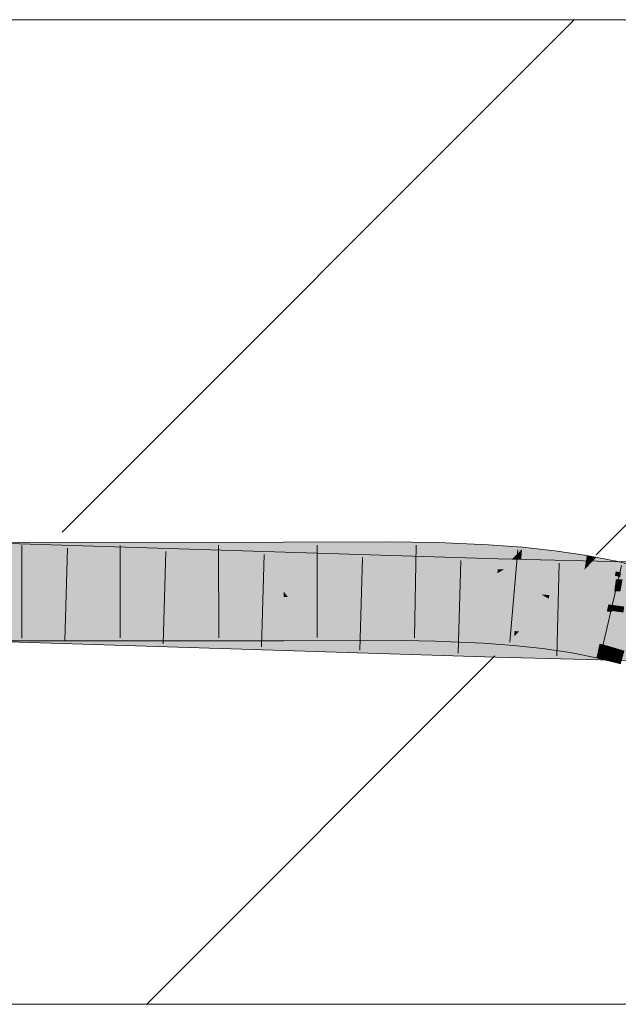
# Model space of a CAD drawing. Extents: x -720 to 300, y 62 to 1162.
# Tile 178 of 256: x 219.88 to 221.4, y 727.77 to 730.27. Entities that reach past the tile are written whole.
import ezdxf
from ezdxf.lldxf.tags import DXFTag

# ---------------------------------------------------------------- set-up
doc = ezdxf.new("R2010")
doc.units = 0
doc.layers.get('0').update_dxf_attribs({"lineweight": 13})
doc.layers.add('E_Detail_Linie_Text_Bem', color=7, linetype='Continuous', lineweight=13)
for name, color, linetype, lineweight, true_color in [('E_Detail_Wandschraffur', 7, 'Continuous', 5, 0xc0c0c0), ('E_Leerrohr 25-A06G93Y08I', 7, 'Continuous', 9, 0xff8000), ('E_Leerrohr 25-Shading', 7, 'Continuous', 9, 0xff8000)]:
    doc.layers.add(name, color=color, linetype=linetype, lineweight=lineweight, true_color=true_color)
tags = doc.linetypes.add('fein_strichliert', pattern=[4, 1, -2, 1]).pattern_tags.tags
tags[8:9] = [DXFTag(74, 4), DXFTag(75, 0), DXFTag(340, '0'), DXFTag(46, 0.0), DXFTag(50, 0.0), DXFTag(44, 0.0), DXFTag(45, 0.0)]
tags[6:7] = [DXFTag(74, 4), DXFTag(75, 0), DXFTag(340, '0'), DXFTag(46, 0.0), DXFTag(50, 0.0), DXFTag(44, 0.0), DXFTag(45, 0.0)]
tags[4:5] = [DXFTag(74, 4), DXFTag(75, 0), DXFTag(340, '0'), DXFTag(46, 0.0), DXFTag(50, 0.0), DXFTag(44, 0.0), DXFTag(45, 0.0)]

# ---------------------------------------------------------------- blocks, each defined once
blk = doc.blocks.new('Shading-A06G93SJ8I', base_point=(174.2882, 726.756))
at = {"layer": 'E_Leerrohr 25-Shading', "color": 43, "true_color": 0xd7ab7f}
for points in [[(219.7798, 728.9161), (220.806, 728.9035), (219.78, 728.9326), (221.0967, 728.9024)], [(219.78, 728.9326), (221.0967, 728.9024), (219.7802, 728.9442), (221.0967, 728.9028)], [(219.864, 728.9164), (220.5524, 728.9191), (219.864, 728.9211), (220.5524, 728.9362)], [(219.864, 728.9211), (220.5524, 728.9362), (219.8642, 728.933)], [(219.8642, 728.933), (220.5524, 728.9362), (219.8644, 728.9442), (220.5524, 728.9449)], [(220.8132, 728.9382), (220.8132, 728.9461), (220.5524, 728.9362), (220.5524, 728.9449)], [(220.8131, 728.9207), (220.8132, 728.9382), (220.5524, 728.9191), (220.5524, 728.9362)], [(220.9442, 728.92), (220.9447, 728.937), (220.8131, 728.9207), (220.8132, 728.9382)], [(220.9447, 728.937), (220.9449, 728.944), (220.8132, 728.9382), (220.8132, 728.9461)], [(221.0721, 728.9177), (221.0729, 728.9327), (220.9442, 728.92), (220.9447, 728.937)], [(221.0729, 728.9327), (221.0733, 728.9384), (220.9447, 728.937), (220.9449, 728.944)], [(221.146, 728.9152), (221.1582, 728.9276), (221.0721, 728.9177), (221.0729, 728.9327)], [(221.1582, 728.9276), (221.1586, 728.932), (221.0729, 728.9327), (221.0733, 728.9384)], [(221.1571, 728.9148), (221.1582, 728.9276), (221.146, 728.9152)], [(221.2413, 728.9203), (221.1582, 728.9276), (221.2401, 728.9106), (221.1571, 728.9148)], [(221.2413, 728.9203), (221.2417, 728.9231), (221.1582, 728.9276), (221.1586, 728.932)], [(219.6695, 728.9149), (219.6694, 728.9128), (219.8944, 728.907)], [(219.6694, 728.9128), (219.6694, 728.9109), (221.0959, 728.8761), (221.0957, 728.8662)], [(219.8944, 728.907), (220.806, 728.9035), (219.6695, 728.9149), (219.6696, 728.9174)], [(220.5524, 728.9114), (219.7717, 728.91), (220.5524, 728.9083), (219.7716, 728.9075)], [(219.7717, 728.9111), (220.5524, 728.9142), (219.7718, 728.9161), (220.5524, 728.9191)], [(220.5524, 728.9142), (219.8639, 728.9114), (220.5524, 728.9114), (219.8639, 728.9102)], [(221.0959, 728.8761), (221.0966, 728.9), (219.8944, 728.907), (220.806, 728.9035)], [(220.8131, 728.9165), (220.8131, 728.9207), (220.5524, 728.9142), (220.5524, 728.9191)], [(220.5524, 728.9142), (220.5524, 728.9114), (220.8131, 728.9165), (220.8131, 728.9128)], [(220.5524, 728.9114), (220.5524, 728.9083), (220.8131, 728.9128), (220.8131, 728.9095)], [(221.0966, 728.9), (221.0967, 728.9024), (220.806, 728.9035)], [(220.944, 728.9143), (220.9442, 728.92), (220.8131, 728.9165), (220.8131, 728.9207)], [(220.8131, 728.9165), (220.8131, 728.9128), (220.944, 728.9143), (220.9439, 728.9111)], [(220.8131, 728.9128), (220.8131, 728.9095), (220.9439, 728.9111), (220.9438, 728.9074)], [(220.9439, 728.9111), (220.9438, 728.9074), (221.0715, 728.9065), (221.0712, 728.9019)], [(220.944, 728.9143), (220.9439, 728.9111), (221.0715, 728.908), (221.0715, 728.9065)], [(221.0715, 728.908), (221.0721, 728.9177), (220.944, 728.9143), (220.9442, 728.92)], [(221.0715, 728.9065), (221.0712, 728.9019), (221.1558, 728.9012), (221.1553, 728.8956)], [(221.1335, 728.9026), (221.146, 728.9152), (221.0715, 728.908), (221.0721, 728.9177)], [(221.0715, 728.908), (221.0715, 728.9065), (221.1335, 728.9026)], [(221.1549, 728.9014), (221.0967, 728.9024), (221.1517, 728.8995), (221.0966, 728.9)], [(221.1549, 728.9014), (221.0967, 728.9028), (221.0967, 728.9024)], [(221.1558, 728.9012), (221.1571, 728.9148), (221.1335, 728.9026), (221.146, 728.9152)], [(221.2814, 728.8984), (221.1549, 728.9014), (221.1517, 728.8995)], [(221.1558, 728.9012), (221.1553, 728.8956), (221.238, 728.8937), (221.2371, 728.8868)], [(221.1571, 728.9148), (221.1558, 728.9012), (221.2401, 728.9106), (221.238, 728.8937)], [(221.2401, 728.9106), (221.238, 728.8937), (221.3218, 728.905), (221.3182, 728.8837)], [(221.3227, 728.9103), (221.2413, 728.9203), (221.3218, 728.905), (221.2401, 728.9106)], [(221.3227, 728.9103), (221.3229, 728.9111), (221.2413, 728.9203), (221.2417, 728.9231)], [(221.3218, 728.905), (221.3182, 728.8837), (221.3434, 728.903), (221.3241, 728.8828)], [(221.3468, 728.9064), (221.3227, 728.9103), (221.3434, 728.903), (221.3218, 728.905)], [(221.3468, 728.9064), (221.3229, 728.9111), (221.3227, 728.9103)], [(221.4019, 728.8957), (221.3844, 728.8991), (221.3241, 728.8828), (221.3434, 728.903)], [(221.3844, 728.8991), (221.3468, 728.9064), (221.3434, 728.903)], [(221.0959, 728.8761), (221.0957, 728.8662), (221.1118, 728.8758)], [(221.518, 728.8616), (221.6073, 728.8661), (221.0957, 728.8662), (221.1118, 728.8758)], [(221.0966, 728.9), (221.0959, 728.8761), (221.1517, 728.8995), (221.1118, 728.8758)], [(221.1118, 728.8758), (221.2814, 728.8984), (221.1517, 728.8995)], [(221.4026, 728.8954), (221.2814, 728.8984), (221.3998, 728.8745), (221.1118, 728.8758)], [(221.3998, 728.8745), (221.1118, 728.8758), (221.3992, 728.8702)], [(221.238, 728.8937), (221.2371, 728.8868), (221.3182, 728.8837), (221.3167, 728.8751)], [(221.3182, 728.8837), (221.3167, 728.8751), (221.3241, 728.8828)], [(221.3241, 728.8828), (221.3167, 728.8751), (221.3963, 728.8708), (221.3939, 728.8599)], [(221.4019, 728.8957), (221.3241, 728.8828), (221.3963, 728.8708)], [(221.3963, 728.8708), (221.4293, 728.8637), (221.4019, 728.8957), (221.4327, 728.8878)], [(221.5353, 728.8923), (221.4026, 728.8954), (221.5294, 728.8738), (221.3998, 728.8745)], [(221.518, 728.8616), (221.0957, 728.8662), (221.3977, 728.8589)], [(221.4092, 728.868), (221.3963, 728.8708), (221.4076, 728.8564), (221.3939, 728.8599)], [(221.4435, 728.8578), (221.518, 728.8616), (221.3977, 728.8589)], [(221.5274, 728.8677), (221.5294, 728.8738), (221.3992, 728.8702), (221.3998, 728.8745)], [(219.6631, 728.7194), (221.0902, 728.6694), (219.6635, 728.7298), (221.0906, 728.6832)], [(219.6635, 728.7298), (221.0906, 728.6832), (219.6636, 728.7337), (221.0907, 728.6891)], [(219.7769, 728.7302), (221.0907, 728.6891), (219.7769, 728.7307), (221.0908, 728.6895)], [(219.8608, 728.7158), (220.5527, 728.7186), (219.8609, 728.7266), (220.5527, 728.7311)], [(219.861, 728.7308), (219.8609, 728.7266), (220.5527, 728.7315), (220.5527, 728.7311)], [(220.5527, 728.7186), (220.6187, 728.7191), (220.5527, 728.7315), (220.6188, 728.7318)], [(220.6187, 728.7191), (220.8127, 728.7208), (220.6188, 728.7318), (220.8127, 728.7327)], [(220.8127, 728.7208), (220.9382, 728.7187), (220.8127, 728.7327), (220.9385, 728.7302)], [(220.9385, 728.7302), (220.9385, 728.7307), (220.8127, 728.7327)], [(220.9382, 728.7187), (221.0606, 728.7126), (220.9385, 728.7302), (221.0612, 728.7236)], [(220.9385, 728.7302), (221.0612, 728.7236), (220.9385, 728.7307), (221.0613, 728.7247)], [(221.0613, 728.7247), (221.0614, 728.7253), (220.9385, 728.7307)], [(221.1391, 728.7178), (221.1393, 728.7195), (221.0613, 728.7247), (221.0614, 728.7253)], [(219.6624, 728.6977), (221.0897, 728.653), (219.6631, 728.7194), (221.0902, 728.6694)], [(219.8604, 728.6942), (220.5527, 728.6949), (219.8608, 728.7158), (220.5527, 728.7186)], [(220.5527, 728.7186), (220.5527, 728.6949), (220.6187, 728.7191), (220.6184, 728.6952)], [(220.6184, 728.6952), (220.8127, 728.6961), (220.6187, 728.7191), (220.8127, 728.7208)], [(220.8127, 728.6961), (220.9375, 728.6941), (220.8127, 728.7208), (220.9382, 728.7187)], [(220.9375, 728.6941), (221.0593, 728.6888), (220.9382, 728.7187), (221.0606, 728.7126)], [(221.0593, 728.6888), (221.136, 728.683), (221.0606, 728.7126), (221.1381, 728.7058)], [(221.0606, 728.7126), (221.1381, 728.7058), (221.0612, 728.7236), (221.139, 728.7164)], [(221.0612, 728.7236), (221.139, 728.7164), (221.0613, 728.7247), (221.1391, 728.7178)], [(221.136, 728.683), (221.2102, 728.675), (221.1381, 728.7058), (221.2129, 728.6964)], [(221.1381, 728.7058), (221.1503, 728.7183), (221.1393, 728.7195)], [(221.1474, 728.7153), (221.1381, 728.7058), (221.2142, 728.7066), (221.2129, 728.6964)], [(221.1503, 728.7183), (221.1474, 728.7153), (221.2147, 728.7103), (221.2142, 728.7066)], [(221.2147, 728.7103), (221.2148, 728.7114), (221.1503, 728.7183)], [(221.2142, 728.7066), (221.2129, 728.6964), (221.2857, 728.6938), (221.284, 728.6839)], [(221.2147, 728.7103), (221.2142, 728.7066), (221.2864, 728.6979), (221.2857, 728.6938)], [(221.2147, 728.7103), (221.2864, 728.6979), (221.2148, 728.7114), (221.2868, 728.7002)], [(221.2868, 728.7002), (221.2869, 728.7008), (221.2148, 728.7114)], [(221.2864, 728.6979), (221.354, 728.6823), (221.2868, 728.7002), (221.3547, 728.6857)], [(221.2868, 728.7002), (221.3547, 728.6857), (221.2869, 728.7008), (221.355, 728.6868)], [(221.355, 728.6868), (221.3551, 728.6874), (221.2869, 728.7008)], [(221.3432, 728.6772), (221.0906, 728.6832), (221.3428, 728.6628), (221.0902, 728.6694)], [(221.3434, 728.6835), (221.0908, 728.6895), (221.3432, 728.6772), (221.0906, 728.6832)], [(221.2102, 728.675), (221.2808, 728.6647), (221.2129, 728.6964), (221.284, 728.6839)], [(221.2808, 728.6647), (221.3471, 728.6517), (221.284, 728.6839), (221.3508, 728.6683)], [(221.2857, 728.6938), (221.284, 728.6839), (221.353, 728.6779), (221.3508, 728.6683)], [(221.2864, 728.6979), (221.2857, 728.6938), (221.354, 728.6823), (221.353, 728.6779)], [(221.787, 728.6512), (221.7924, 728.6666), (221.3428, 728.6628), (221.3432, 728.6772)], [(221.7593, 728.6674), (221.774, 728.6731), (221.3432, 728.6772), (221.3434, 728.6835)], [(221.354, 728.6823), (221.3508, 728.6683), (221.3739, 728.6762), (221.3719, 728.6618)], [(221.3547, 728.6857), (221.354, 728.6823), (221.3662, 728.6824)], [(221.3739, 728.6762), (221.3745, 728.6801), (221.354, 728.6823), (221.3662, 728.6824)], [(221.3551, 728.6874), (221.3547, 728.6857), (221.3748, 728.6824), (221.3662, 728.6824)], [(221.3745, 728.6801), (221.3748, 728.6824), (221.3662, 728.6824)], [(221.3739, 728.6762), (221.3719, 728.6618), (221.4018, 728.6678), (221.3997, 728.6533)], [(221.4026, 728.674), (221.3748, 728.6824), (221.4018, 728.6678), (221.3739, 728.6762)], [(221.3748, 728.6824), (221.4184, 728.6693), (221.4028, 728.6753), (221.4187, 728.6705)], [(221.3428, 728.6628), (221.0902, 728.6694), (221.3423, 728.6469), (221.0897, 728.653)], [(221.3423, 728.6469), (221.8604, 728.6344), (221.3428, 728.6628), (221.827, 728.6502)], [(221.3508, 728.6683), (221.3471, 728.6517), (221.3719, 728.6618), (221.3697, 728.646)], [(221.3719, 728.6618), (221.3697, 728.646), (221.3997, 728.6533), (221.3977, 728.6389)], [(221.3977, 728.6389), (221.4087, 728.636), (221.3997, 728.6533), (221.4126, 728.6494)], [(221.3997, 728.6533), (221.4126, 728.6494), (221.4018, 728.6678), (221.4166, 728.6633)], [(221.4184, 728.6693), (221.4026, 728.674), (221.4166, 728.6633), (221.4018, 728.6678)]]:
    blk.add_solid(points, dxfattribs=at)
at = {"layer": 'E_Leerrohr 25-Shading', "color": 31, "true_color": 0xfabd7f}
for points in [[(221.0955, 728.8619), (221.0957, 728.8662), (219.6694, 728.9109)], [(219.7716, 728.9075), (220.5525, 728.8754), (219.7797, 728.9075), (220.5525, 728.8781)], [(219.7789, 728.856), (221.0946, 728.8263), (219.7797, 728.9072), (221.0955, 728.8619)], [(220.5525, 728.8781), (220.5524, 728.9083), (219.7797, 728.9075)], [(219.863, 728.8555), (220.5525, 728.8511), (219.8638, 728.9037), (220.5525, 728.8754)], [(220.813, 728.868), (220.8131, 728.9095), (220.5525, 728.8781), (220.5524, 728.9083)], [(220.9425, 728.8635), (220.9438, 728.9074), (220.813, 728.868), (220.8131, 728.9095)], [(221.0689, 728.8599), (221.0712, 728.9019), (220.9425, 728.8635), (220.9438, 728.9074)], [(221.1519, 728.858), (221.1553, 728.8956), (221.0689, 728.8599), (221.0712, 728.9019)], [(220.5525, 728.8754), (220.813, 728.8644), (220.5525, 728.8781), (220.813, 728.868)], [(220.5525, 728.8511), (220.813, 728.8499), (220.5525, 728.8754), (220.813, 728.8644)], [(221.2333, 728.8567), (221.2371, 728.8868), (221.1519, 728.858), (221.1553, 728.8956)], [(221.3138, 728.858), (221.3167, 728.8751), (221.2334, 728.8579), (221.2371, 728.8868)], [(221.393, 728.8563), (221.3939, 728.8599), (221.3135, 728.8561), (221.3167, 728.8751)], [(219.6676, 728.8585), (219.6668, 728.8335), (221.0946, 728.8263), (221.0936, 728.793)], [(220.5525, 728.8511), (219.863, 728.8555), (220.5526, 728.8209), (219.8626, 728.8293)], [(220.5526, 728.8199), (220.8129, 728.8211), (220.5525, 728.8511), (220.813, 728.8499)], [(220.813, 728.8644), (220.9424, 728.8596), (220.813, 728.868), (220.9425, 728.8635)], [(220.813, 728.8499), (220.942, 728.848), (220.813, 728.8644), (220.9424, 728.8596)], [(220.942, 728.848), (221.068, 728.8444), (220.9424, 728.8596), (221.0686, 728.8555)], [(220.9424, 728.8596), (221.0686, 728.8555), (220.9425, 728.8635), (221.0689, 728.8599)], [(221.068, 728.8444), (221.1503, 728.8407), (221.0686, 728.8555), (221.1515, 728.8535)], [(221.0686, 728.8555), (221.1515, 728.8535), (221.0689, 728.8599), (221.1519, 728.858)], [(221.3966, 728.851), (221.0955, 728.8619), (221.3925, 728.8207), (221.0946, 728.8263)], [(221.3966, 728.851), (221.3973, 728.8563), (221.0955, 728.8619), (221.0957, 728.8662)], [(221.3973, 728.8563), (221.3977, 728.8589), (221.0957, 728.8662)], [(221.1503, 728.8407), (221.2306, 728.8358), (221.1515, 728.8535), (221.2327, 728.8519)], [(221.1515, 728.8535), (221.2327, 728.8519), (221.1519, 728.858), (221.2333, 728.8567)], [(221.2306, 728.8358), (221.3089, 728.8296), (221.2327, 728.8519), (221.3126, 728.8511)], [(221.2327, 728.8519), (221.3126, 728.8511), (221.2333, 728.8567), (221.3135, 728.8561)], [(221.2333, 728.8567), (221.3135, 728.8561), (221.2334, 728.8579), (221.3138, 728.858)], [(221.3089, 728.8296), (221.3853, 728.8217), (221.3126, 728.8511), (221.3918, 728.851)], [(221.3126, 728.8511), (221.3918, 728.851), (221.3135, 728.8561), (221.393, 728.8563)], [(221.3853, 728.8217), (221.4276, 728.8513), (221.3918, 728.851)], [(221.3853, 728.8217), (221.4598, 728.8118), (221.4276, 728.8513), (221.4683, 728.8409)], [(221.4276, 728.8513), (221.3939, 728.8599), (221.3918, 728.851)], [(221.4082, 728.8204), (221.4133, 728.8504), (221.3925, 728.8207), (221.3966, 728.851)], [(221.4417, 728.8494), (221.4435, 728.8578), (221.3966, 728.851), (221.3977, 728.8589)], [(221.0936, 728.793), (219.6668, 728.8335), (221.0932, 728.7789), (219.6665, 728.824)], [(219.8624, 728.8192), (220.5526, 728.8209), (219.8626, 728.8293)], [(220.813, 728.8499), (220.8129, 728.8211), (220.942, 728.848), (220.9412, 728.8204)], [(220.942, 728.848), (220.9412, 728.8204), (221.068, 728.8444), (221.0665, 728.8179)], [(221.0663, 728.8136), (221.1473, 728.8075), (221.068, 728.8444), (221.1503, 728.8407)], [(221.4707, 728.8192), (221.0946, 728.8263), (221.4615, 728.7839), (221.0936, 728.793)], [(221.2063, 728.8121), (221.1503, 728.8407), (221.148, 728.8151)], [(221.2306, 728.8358), (221.1503, 728.8407), (221.2275, 728.811), (221.2063, 728.8121)], [(221.3089, 728.8296), (221.2306, 728.8358), (221.3048, 728.8055), (221.2275, 728.811)], [(221.3089, 728.8296), (221.3031, 728.7953), (221.3853, 728.8217), (221.3775, 728.7872)], [(221.0908, 728.6895), (221.0932, 728.7779), (219.6636, 728.7343), (219.6665, 728.8226)], [(221.0932, 728.7779), (221.0932, 728.7789), (219.7783, 728.8192), (219.8624, 728.8179)], [(219.8624, 728.8176), (219.861, 728.7308), (220.5526, 728.8062), (220.5527, 728.7315)], [(220.5526, 728.8209), (219.8624, 728.8192), (220.5526, 728.8199)], [(219.8624, 728.8192), (220.5526, 728.8085), (220.5526, 728.8199)], [(220.5526, 728.8085), (219.8624, 728.8192), (220.5526, 728.8062), (219.8624, 728.8176)], [(220.5526, 728.8199), (220.8129, 728.8182), (220.6199, 728.8202)], [(220.8129, 728.8182), (220.5526, 728.8199), (220.8129, 728.805), (220.5612, 728.8084)], [(220.5612, 728.8084), (220.5526, 728.8199), (220.5526, 728.8085)], [(220.5526, 728.8085), (220.5526, 728.8062), (220.5612, 728.8084), (220.5629, 728.8061)], [(220.5526, 728.8062), (220.5527, 728.7339), (220.5629, 728.8061), (220.6188, 728.7318)], [(220.8129, 728.805), (220.5612, 728.8084), (220.8129, 728.8024), (220.5629, 728.8061)], [(220.5629, 728.8061), (220.6188, 728.7318), (220.8129, 728.8024), (220.8127, 728.7327)], [(220.8129, 728.8182), (220.8129, 728.8211), (220.6199, 728.8202)], [(220.8129, 728.8024), (220.8127, 728.7327), (220.9406, 728.7993), (220.9385, 728.7307)], [(220.8129, 728.8211), (220.9412, 728.819), (220.9412, 728.8204)], [(220.9411, 728.8156), (220.9412, 728.819), (220.8129, 728.8182), (220.8129, 728.8211)], [(220.8129, 728.8182), (220.8129, 728.805), (220.9411, 728.8156), (220.9406, 728.8019)], [(220.9406, 728.8019), (220.8129, 728.805), (220.9406, 728.7993), (220.8129, 728.8024)], [(220.9411, 728.8156), (220.9406, 728.8019), (221.0661, 728.8112), (221.0654, 728.7972)], [(221.0654, 728.7972), (220.9406, 728.8019), (221.0652, 728.7944), (220.9406, 728.7993)], [(221.0661, 728.8112), (221.0663, 728.8136), (220.9411, 728.8156), (220.9412, 728.819)], [(220.9412, 728.8204), (220.9412, 728.819), (221.0665, 728.8179), (221.0663, 728.8136)], [(221.0661, 728.8112), (221.0654, 728.7972), (221.1473, 728.8072), (221.146, 728.7929)], [(221.1473, 728.8072), (221.1473, 728.8075), (221.0661, 728.8112), (221.0663, 728.8136)], [(221.2245, 728.7874), (221.226, 728.7991), (221.146, 728.7929), (221.1473, 728.8075)], [(221.1473, 728.8075), (221.2263, 728.8019), (221.1477, 728.8116), (221.2156, 728.8074)], [(221.2263, 728.8019), (221.1473, 728.8075), (221.1561, 728.8066)], [(221.2156, 728.8074), (221.2063, 728.8121), (221.1477, 728.8116), (221.148, 728.8151)], [(221.1561, 728.8066), (221.226, 728.7991), (221.2263, 728.8019)], [(221.2063, 728.8121), (221.2263, 728.8019), (221.2275, 728.811)], [(221.3031, 728.7953), (221.2263, 728.8019), (221.3021, 728.7894), (221.226, 728.7991)], [(221.2275, 728.811), (221.2263, 728.8019), (221.3048, 728.8055), (221.3031, 728.7953)], [(221.4227, 728.8167), (221.3853, 728.8217), (221.4178, 728.7816), (221.3775, 728.7872)], [(220.9406, 728.7993), (220.9385, 728.7307), (221.0652, 728.7944), (221.0614, 728.7253)], [(221.0652, 728.7944), (221.0614, 728.7253), (221.1457, 728.79), (221.1393, 728.7195)], [(221.146, 728.7929), (221.0654, 728.7972), (221.1457, 728.79), (221.0652, 728.7944)], [(221.5374, 728.7672), (221.0932, 728.7779), (221.774, 728.6731), (221.0908, 728.6895)], [(221.4281, 728.7847), (221.0936, 728.793), (221.4249, 728.7699), (221.0932, 728.7779)], [(221.1457, 728.79), (221.1393, 728.7195), (221.2241, 728.7845), (221.2148, 728.7114)], [(221.146, 728.7929), (221.1457, 728.79), (221.2245, 728.7874), (221.2241, 728.7845)], [(221.3001, 728.7776), (221.2241, 728.7845), (221.2877, 728.7055), (221.2166, 728.7252)], [(221.2245, 728.7874), (221.2241, 728.7845), (221.3006, 728.7806), (221.3001, 728.7776)], [(221.3006, 728.7806), (221.3018, 728.7879), (221.2245, 728.7874), (221.226, 728.7991)], [(221.226, 728.7991), (221.3018, 728.7879), (221.3021, 728.7894)], [(221.3735, 728.7693), (221.3001, 728.7776), (221.3551, 728.6874), (221.2877, 728.7055)], [(221.3006, 728.7806), (221.3001, 728.7776), (221.3742, 728.7723), (221.3735, 728.7693)], [(221.3742, 728.7723), (221.3745, 728.7737), (221.3006, 728.7806), (221.3018, 728.7879)], [(221.3031, 728.7953), (221.3018, 728.7879), (221.3775, 728.7872), (221.3745, 728.7737)], [(221.3871, 728.7705), (221.3892, 728.7855), (221.3745, 728.7737), (221.3775, 728.7872)], [(221.3892, 728.7855), (221.3871, 728.7705), (221.4178, 728.7816), (221.4166, 728.7736)], [(221.3735, 728.7693), (221.3551, 728.6874), (221.3867, 728.7674), (221.3748, 728.6824)], [(221.3871, 728.7705), (221.3742, 728.7723), (221.3867, 728.7674), (221.3735, 728.7693)], [(221.3745, 728.7737), (221.3742, 728.7723), (221.3871, 728.7705)], [(221.3871, 728.7705), (221.3748, 728.6824), (221.4152, 728.7633), (221.4028, 728.6753)], [(221.4166, 728.7736), (221.3871, 728.7705), (221.4156, 728.7664)], [(221.4454, 728.7622), (221.3871, 728.7705), (221.4445, 728.7592), (221.4152, 728.7633)], [(220.5527, 728.7315), (220.6188, 728.7318), (220.5527, 728.7339)], [(221.2166, 728.7252), (221.2148, 728.7114), (221.2877, 728.7055), (221.2869, 728.7008)], [(221.2877, 728.7055), (221.2869, 728.7008), (221.3551, 728.6874)]]:
    blk.add_solid(points, dxfattribs=at)
blk = doc.blocks.new('Referenz-A06G93Y68I')
at = {"layer": 'E_Detail_Linie_Text_Bem', "linetype": 'Continuous', "ltscale": 0.13}
for p, q in [((192.4236, 730.2717), (252.4016, 730.2717)), ((252.4016, 727.7717), (204.4236, 727.7717))]:
    blk.add_line(p, q, dxfattribs=at)
at = {"layer": 'E_Detail_Wandschraffur', "linetype": 'fein_strichliert', "ltscale": 0.13}
blk.add_line((219.9893, 728.9705), (221.2905, 730.2717), dxfattribs=at)
at = {"layer": 'E_Detail_Wandschraffur', "linetype": 'ByBlock', "ltscale": 0.13}
for p, q in [((221.3463, 728.9133), (222.7047, 730.2717)), ((220.2047, 727.7717), (221.0891, 728.6561))]:
    blk.add_line(p, q, dxfattribs=at)
at = {"layer": 'E_Leerrohr 25-A06G93Y08I', "linetype": 'Continuous', "ltscale": 0.13}
for p, q in [((220.5524, 728.9449), (218.6411, 728.943)), ((221.0967, 728.9028), (219.6706, 728.9476)), ((219.8874, 728.9367), (219.8871, 728.7017)), ((220.0035, 728.9296), (219.9961, 728.6947)), ((220.1373, 728.937), (220.1372, 728.702)), ((220.3872, 728.9372), (220.3874, 728.7022)), ((220.8132, 728.9461), (220.5524, 728.9449)), ((220.6372, 728.9378), (220.6373, 728.7028)), ((220.9449, 728.944), (220.8132, 728.9461)), ((220.8894, 728.9374), (220.8851, 728.7024)), ((221.0733, 728.9384), (220.9449, 728.944)), ((221.1586, 728.932), (221.0733, 728.9384)), ((221.1471, 728.9254), (221.1268, 728.6912)), ((221.2417, 728.9231), (221.1586, 728.932)), ((220.2533, 728.9218), (220.2461, 728.6869)), ((220.5031, 728.9139), (220.4961, 728.6791)), ((220.7528, 728.9061), (220.746, 728.6712)), ((222.4856, 728.8694), (221.0967, 728.9028)), ((221.3229, 728.9111), (221.2417, 728.9231)), ((221.4019, 728.8957), (221.3229, 728.9111)), ((221.0026, 728.8983), (220.996, 728.6634)), ((221.2524, 728.8916), (221.2461, 728.6567)), ((221.4107, 728.8857), (221.3572, 728.6569)), ((221.4785, 728.8761), (221.4019, 728.8957)), ((220.5527, 728.6949), (218.6396, 728.693)), ((221.0897, 728.6529), (219.6624, 728.6977)), ((220.8127, 728.6961), (220.5527, 728.6949)), ((220.9374, 728.6941), (220.8127, 728.6961)), ((221.0593, 728.6888), (220.9374, 728.6941)), ((221.136, 728.683), (221.0593, 728.6888)), ((221.2102, 728.6751), (221.136, 728.683)), ((221.2808, 728.6647), (221.2102, 728.6751)), ((222.4812, 728.6195), (221.0897, 728.6529)), ((221.3471, 728.6517), (221.2808, 728.6647)), ((221.4087, 728.636), (221.3471, 728.6517))]:
    blk.add_line(p, q, dxfattribs=at)

msp = doc.modelspace()

# ---------------------------------------------------------------- block references
at = {"color": 8, "lineweight": 25, "ltscale": 0.25, "true_color": 0x808080}
msp.add_blockref('Referenz-A06G93Y68I', (0, 0), dxfattribs=at)
msp.add_blockref('Shading-A06G93SJ8I', (174.2882, 726.756))

doc.saveas('drawing.dxf')
